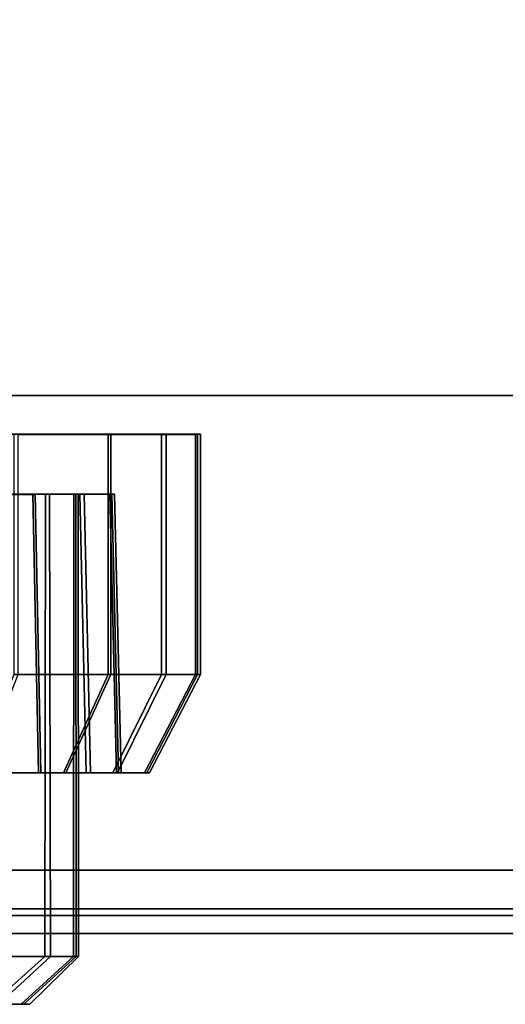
# Model space of a CAD drawing. Extents: x -17.9 to 18, y -14.2 to 13.3.
# Tile 47 of 61: x 13.7 to 14.5, y -13.5 to -11.9. Entities that reach past the tile are written whole.
import ezdxf

# ---------------------------------------------------------------- set-up
doc = ezdxf.new("R2010")
doc.units = 0
for name, color, linetype in [('BOSCH_BADGE', 254, 'CONTINUOUS'), ('HDI8056C_KNOBS_-_4_1', 252, 'CONTINUOUS'), ('RGM8058UC_-_BODY', 252, 'CONTINUOUS')]:
    doc.layers.add(name, color=color, linetype=linetype)

msp = doc.modelspace()

# ---------------------------------------------------------------- linework, layer by layer
at = {"layer": 'BOSCH_BADGE'}
for points in [[(12.8482, -13.3867, 6.9044), (12.8482, -13.3759, 6.9044), (17.9326, -13.3759, 6.9044), (17.9326, -13.3867, 6.9044)], [(17.9326, -13.3867, 6.3304), (17.9326, -13.3759, 6.3304), (12.8482, -13.3759, 6.3304), (12.8482, -13.3867, 6.3304)], [(12.8482, -13.3759, 6.9044), (12.8482, -13.3759, 6.3304), (17.9326, -13.3759, 6.3304), (17.9326, -13.3759, 6.9044)], [(12.8932, -13.4155, 6.8594), (12.8482, -13.3867, 6.9044), (17.9326, -13.3867, 6.9044), (17.8876, -13.4155, 6.8594)], [(17.8876, -13.4155, 6.3754), (17.9326, -13.3867, 6.3304), (12.8482, -13.3867, 6.3304), (12.8932, -13.4155, 6.3754)], [(12.8932, -13.4155, 6.3754), (12.8932, -13.4155, 6.8594), (17.8876, -13.4155, 6.8594), (17.8876, -13.4155, 6.3754)]]:
    msp.add_3dface(points, dxfattribs=at)
at = {"layer": 'HDI8056C_KNOBS_-_4_1'}
for points in [[(13.7061, -12.6132, 2.1496), (13.8621, -12.6133, 2.3746), (12.7993, -12.613, 2.9555)], [(13.8621, -12.6133, 2.3746), (13.9513, -12.6133, 2.5989), (12.7993, -12.613, 2.9555)], [(13.9513, -12.6133, 2.5989), (14.0015, -12.6132, 2.8097), (12.7993, -12.613, 2.9555)], [(14.0015, -12.6132, 2.8097), (14.0064, -12.6132, 2.9829), (12.7993, -12.613, 2.9555)], [(14.0064, -12.6132, 2.9829), (13.998, -12.6133, 3.171), (12.7993, -12.613, 2.9555)], [(13.998, -12.6133, 3.171), (13.9434, -12.6133, 3.3611), (12.7993, -12.613, 2.9555)], [(13.9434, -12.6133, 3.3611), (13.8578, -12.6133, 3.556), (12.7993, -12.613, 2.9555)], [(13.8578, -12.6133, 3.556), (13.7134, -12.6133, 3.7519), (12.7993, -12.613, 2.9555)], [(13.8621, -12.9996, 2.3746), (13.8621, -12.6133, 2.3746), (13.7061, -12.6132, 2.1496), (13.7061, -12.9995, 2.1496)], [(13.7134, -12.9995, 3.7519), (13.7134, -12.6133, 3.7519), (13.8578, -12.6133, 3.556), (13.8578, -12.9995, 3.556)], [(13.8578, -12.9995, 3.556), (13.8578, -12.6133, 3.556), (13.9434, -12.6133, 3.3611), (13.9434, -12.9995, 3.3611)], [(13.9513, -12.9995, 2.5989), (13.9513, -12.6133, 2.5989), (13.8621, -12.6133, 2.3746), (13.8621, -12.9996, 2.3746)], [(13.9434, -12.9995, 3.3611), (13.9434, -12.6133, 3.3611), (13.998, -12.6133, 3.171), (13.998, -12.9995, 3.171)], [(14.0015, -12.9995, 2.8097), (14.0015, -12.6132, 2.8097), (13.9513, -12.6133, 2.5989), (13.9513, -12.9995, 2.5989)], [(13.998, -12.9995, 3.171), (13.998, -12.6133, 3.171), (14.0064, -12.6132, 2.9829), (14.0064, -12.9995, 2.9829)], [(14.0064, -12.9995, 2.9829), (14.0064, -12.6132, 2.9829), (14.0015, -12.6132, 2.8097), (14.0015, -12.9995, 2.8097)], [(13.689, -12.7098, 2.4692), (13.7404, -12.7098, 2.4411), (13.6022, -12.7097, 2.2419), (13.5584, -12.7097, 2.2808)], [(13.5645, -12.7097, 3.6222), (13.6087, -12.7097, 3.6606), (13.7366, -12.7097, 3.4872), (13.6855, -12.7097, 3.4582)], [(13.7404, -12.7098, 2.4411), (13.7497, -13.1576, 2.436), (13.6102, -13.1575, 2.2348), (13.6022, -12.7097, 2.2419)], [(13.6087, -12.7097, 3.6606), (13.6168, -13.1576, 3.6677), (13.7459, -13.1576, 3.4925), (13.7366, -12.7097, 3.4872)], [(13.7562, -13.4528, 3.2957), (13.6846, -13.4528, 3.4576), (13.6855, -12.7097, 3.4582), (13.7571, -12.7097, 3.295)], [(13.6855, -12.7097, 3.4582), (13.7366, -12.7097, 3.4872), (13.8124, -12.7097, 3.3146), (13.7571, -12.7097, 3.295)], [(13.6906, -13.4528, 2.4685), (13.7654, -13.4528, 2.6575), (13.7637, -12.7097, 2.6569), (13.689, -12.7098, 2.4692)], [(13.7637, -12.7097, 2.6569), (13.8194, -12.7097, 2.6397), (13.7404, -12.7098, 2.4411), (13.689, -12.7098, 2.4692)], [(13.7366, -12.7097, 3.4872), (13.7459, -13.1576, 3.4925), (13.8225, -13.1576, 3.3182), (13.8124, -12.7097, 3.3146)], [(13.8194, -12.7097, 2.6397), (13.8296, -13.1576, 2.6365), (13.7497, -13.1576, 2.436), (13.7404, -12.7098, 2.4411)], [(13.8019, -13.4528, 3.138), (13.7562, -13.4528, 3.2957), (13.7571, -12.7097, 3.295), (13.8028, -12.7097, 3.1359)], [(13.7571, -12.7097, 3.295), (13.8124, -12.7097, 3.3146), (13.8607, -12.7097, 3.1463), (13.8028, -12.7097, 3.1359)], [(13.8058, -12.7097, 2.8334), (13.7637, -12.7097, 2.6569), (13.7654, -13.4528, 2.6575), (13.8067, -13.4528, 2.8343)], [(13.8058, -12.7097, 2.8334), (13.8639, -12.7097, 2.8264), (13.8194, -12.7097, 2.6397), (13.7637, -12.7097, 2.6569)], [(13.8103, -13.4528, 2.9797), (13.8019, -13.4528, 3.138), (13.8028, -12.7097, 3.1359), (13.8098, -12.7097, 2.9784)], [(13.8028, -12.7097, 3.1359), (13.8607, -12.7097, 3.1463), (13.8681, -12.7097, 2.9798), (13.8098, -12.7097, 2.9784)], [(13.8067, -13.4528, 2.8343), (13.8103, -13.4528, 2.9797), (13.8098, -12.7097, 2.9784), (13.8058, -12.7097, 2.8334)], [(13.8098, -12.7097, 2.9784), (13.8681, -12.7097, 2.9798), (13.8639, -12.7097, 2.8264), (13.8058, -12.7097, 2.8334)], [(13.8124, -12.7097, 3.3146), (13.8225, -13.1576, 3.3182), (13.8713, -13.1576, 3.1482), (13.8607, -12.7097, 3.1463)], [(13.8639, -12.7097, 2.8264), (13.8744, -13.1576, 2.8251), (13.8296, -13.1576, 2.6365), (13.8194, -12.7097, 2.6397)], [(13.8607, -12.7097, 3.1463), (13.8713, -13.1576, 3.1482), (13.8788, -13.1576, 2.98), (13.8681, -12.7097, 2.9798)], [(13.8681, -12.7097, 2.9798), (13.8788, -13.1576, 2.98), (13.8744, -13.1576, 2.8251), (13.8639, -12.7097, 2.8264)], [(13.7898, -13.1576, 2.4141), (13.8621, -12.9996, 2.3746), (13.7061, -12.9995, 2.1496), (13.6444, -13.1575, 2.2044)], [(13.6512, -13.1576, 3.6977), (13.7134, -12.9995, 3.7519), (13.8578, -12.9995, 3.556), (13.7859, -13.1576, 3.5152)], [(13.7859, -13.1576, 3.5152), (13.8578, -12.9995, 3.556), (13.9434, -12.9995, 3.3611), (13.8656, -13.1576, 3.3335)], [(13.873, -13.1576, 2.6231), (13.9513, -12.9995, 2.5989), (13.8621, -12.9996, 2.3746), (13.7898, -13.1576, 2.4141)], [(13.8656, -13.1576, 3.3335), (13.9434, -12.9995, 3.3611), (13.998, -12.9995, 3.171), (13.9165, -13.1576, 3.1564)], [(13.9198, -13.1576, 2.8196), (14.0015, -12.9995, 2.8097), (13.9513, -12.9995, 2.5989), (13.873, -13.1576, 2.6231)], [(13.9165, -13.1576, 3.1564), (13.998, -12.9995, 3.171), (14.0064, -12.9995, 2.9829), (13.9243, -13.1576, 2.9811)], [(13.9243, -13.1576, 2.9811), (14.0064, -12.9995, 2.9829), (14.0015, -12.9995, 2.8097), (13.9198, -13.1576, 2.8196)], [(13.7497, -13.1576, 2.436), (13.7898, -13.1576, 2.4141), (13.6444, -13.1575, 2.2044), (13.6102, -13.1575, 2.2348)], [(13.6168, -13.1576, 3.6677), (13.6512, -13.1576, 3.6977), (13.7859, -13.1576, 3.5152), (13.7459, -13.1576, 3.4925)], [(13.7459, -13.1576, 3.4925), (13.7859, -13.1576, 3.5152), (13.8656, -13.1576, 3.3335), (13.8225, -13.1576, 3.3182)], [(13.8296, -13.1576, 2.6365), (13.873, -13.1576, 2.6231), (13.7898, -13.1576, 2.4141), (13.7497, -13.1576, 2.436)], [(13.8225, -13.1576, 3.3182), (13.8656, -13.1576, 3.3335), (13.9165, -13.1576, 3.1564), (13.8713, -13.1576, 3.1482)], [(13.8744, -13.1576, 2.8251), (13.9198, -13.1576, 2.8196), (13.873, -13.1576, 2.6231), (13.8296, -13.1576, 2.6365)], [(13.8713, -13.1576, 3.1482), (13.9165, -13.1576, 3.1564), (13.9243, -13.1576, 2.9811), (13.8788, -13.1576, 2.98)], [(13.8788, -13.1576, 2.98), (13.9243, -13.1576, 2.9811), (13.9198, -13.1576, 2.8196), (13.8744, -13.1576, 2.8251)], [(13.7562, -13.4528, 3.2957), (13.6705, -13.5296, 3.278), (13.5769, -13.5296, 3.4582), (13.6846, -13.4528, 3.4576)], [(13.6906, -13.4528, 2.4685), (13.6077, -13.5296, 2.492), (13.6818, -13.5296, 2.643), (13.7654, -13.4528, 2.6575)], [(13.8019, -13.4528, 3.138), (13.718, -13.5296, 3.1054), (13.6705, -13.5296, 3.278), (13.7562, -13.4528, 3.2957)], [(13.8067, -13.4528, 2.8343), (13.7654, -13.4528, 2.6575), (13.6818, -13.5296, 2.643), (13.7221, -13.5296, 2.8067)], [(13.8103, -13.4528, 2.9797), (13.7321, -13.5296, 2.9549), (13.718, -13.5296, 3.1054), (13.8019, -13.4528, 3.138)], [(13.7221, -13.5296, 2.8067), (13.7321, -13.5296, 2.9549), (13.8103, -13.4528, 2.9797), (13.8067, -13.4528, 2.8343)], [(13.7221, -13.5296, 2.8067), (13.6818, -13.5296, 2.643), (13.4973, -13.5296, 2.5232), (13.5244, -13.5296, 2.7097)], [(13.6705, -13.5296, 3.278), (13.718, -13.5296, 3.1054), (13.5228, -13.5296, 3.0682), (13.5078, -13.5296, 3.2587)], [(13.5228, -13.5296, 3.0682), (13.718, -13.5296, 3.1054), (13.7321, -13.5296, 2.9549), (13.5339, -13.5296, 2.8841)], [(13.7321, -13.5296, 2.9549), (13.7221, -13.5296, 2.8067), (13.5244, -13.5296, 2.7097), (13.5339, -13.5296, 2.8841)]]:
    msp.add_3dface(points, dxfattribs=at)
at = {"layer": 'RGM8058UC_-_BODY'}
for points in [[(5.6879, -10.5613, 7.5263), (17.045, -10.5613, 7.5263), (17.045, -12.5511, 7.5263), (5.6879, -12.5511, 7.5263)], [(5.6879, -12.5511, 0.0396), (17.045, -12.5511, 0.0396), (17.045, -10.5613, 0.0396), (5.6879, -10.5613, 0.0396)], [(17.045, -12.5511, 5.9875), (17.045, -12.5511, 0.0396), (5.6879, -12.5511, 0.0396), (5.6879, -12.5511, 5.9875)], [(17.045, -12.5511, 5.9875), (5.6879, -12.5511, 5.9875), (5.6879, -13.3138, 5.9875), (17.045, -13.3138, 5.9875)], [(5.6879, -12.5511, 7.5263), (17.045, -12.5511, 7.5263), (17.045, -13.3138, 7.5263), (5.6879, -13.3138, 7.5263)], [(5.6879, -13.3138, 7.5263), (17.045, -13.3138, 7.5263), (17.045, -13.3138, 5.9875), (5.6879, -13.3138, 5.9875)]]:
    msp.add_3dface(points, dxfattribs=at)

doc.saveas('drawing.dxf')
